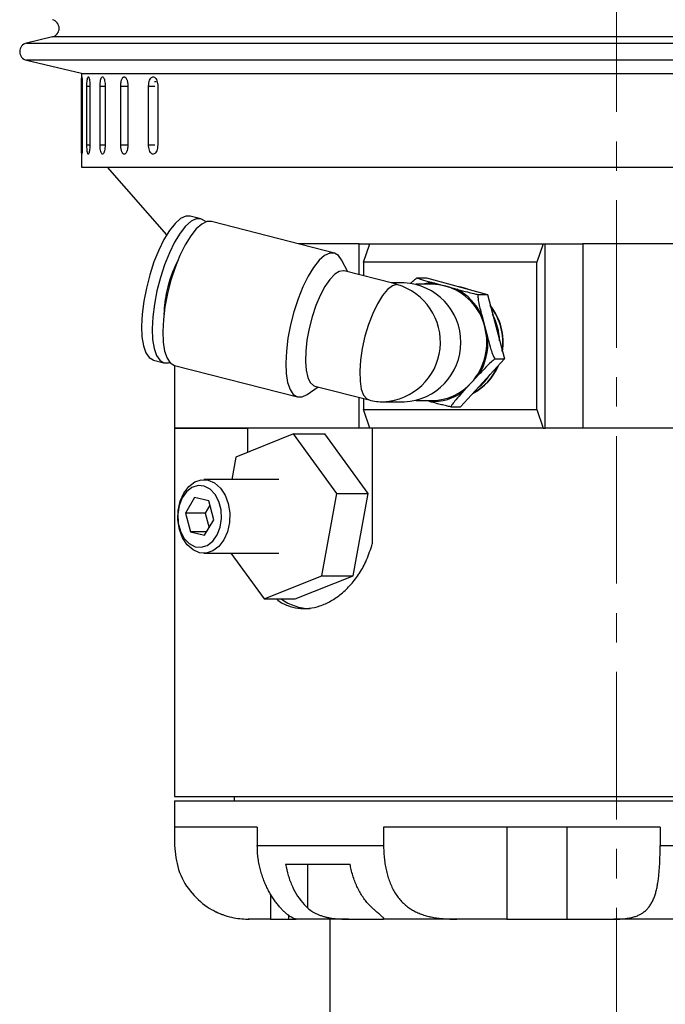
# Model space of a CAD drawing. Header units: inches. Extents: x 1.8 to 31.6, y 1.3 to 21.4.
# Tile 60 of 65: x 26.4 to 28.5, y 10.3 to 13.6. Entities that reach past the tile are written whole.
import ezdxf

# ---------------------------------------------------------------- set-up
doc = ezdxf.new("R2010")
doc.units = ezdxf.units.IN
doc.header["$MEASUREMENT"] = 0
doc.linetypes.add('CENTERX2', pattern=[0.8, 0.5, -0.1, 0.1, -0.1])

msp = doc.modelspace()

# ---------------------------------------------------------------- linework, layer by layer
at = {"color": 7, "linetype": 'CENTERX2', "lineweight": 18}
msp.add_line((28.3766, 6.9036), (28.3766, 15.9104), dxfattribs=at)
at = {"color": 7, "linetype": 'Continuous', "lineweight": 25}
for p, q in [((26.4626, 13.5579), (26.3748, 13.5371)), ((26.3748, 13.5371), (30.3783, 13.5371)), ((27.316, 13.5579), (26.4626, 13.5579)), ((30.2905, 13.5579), (27.316, 13.5579)), ((26.3748, 13.4787), (26.5611, 13.4346)), ((27.2673, 13.4787), (26.3748, 13.4787)), ((29.1533, 13.4787), (27.2673, 13.4787)), ((26.5611, 13.4346), (26.5611, 13.1162)), ((26.5628, 13.4342), (29.0613, 13.4342)), ((26.8148, 13.405), (26.809, 13.405)), ((26.5615, 13.1912), (26.5615, 13.3912)), ((26.5615, 13.3912), (26.5641, 13.3912)), ((26.5641, 13.3912), (26.5641, 13.1912)), ((26.5799, 13.1912), (26.5799, 13.3912)), ((26.5799, 13.3912), (26.5898, 13.3912)), ((26.5898, 13.3912), (26.5898, 13.1912)), ((26.6244, 13.1912), (26.6244, 13.3912)), ((26.6244, 13.3912), (26.6417, 13.3912)), ((26.6417, 13.3912), (26.6417, 13.1912)), ((26.6945, 13.1912), (26.6945, 13.3912)), ((26.6945, 13.3912), (26.7174, 13.3912)), ((26.7188, 13.3912), (26.7188, 13.1912)), ((26.7891, 13.1912), (26.7891, 13.3912)), ((26.7891, 13.3912), (26.8106, 13.3912)), ((26.8201, 13.3912), (26.8201, 13.1912)), ((26.5615, 13.1912), (26.5641, 13.1912)), ((26.5799, 13.1912), (26.5898, 13.1912)), ((26.6244, 13.1912), (26.6417, 13.1912)), ((26.6945, 13.1912), (26.7174, 13.1912)), ((26.7891, 13.1912), (26.8106, 13.1912)), ((26.5611, 13.1162), (29.0613, 13.1162)), ((26.6485, 13.1162), (26.8502, 12.8863)), ((26.9661, 12.9408), (26.9301, 12.95)), ((27.4193, 12.8248), (27.0021, 12.9316)), ((27.503, 12.8562), (27.2965, 12.8562)), ((27.503, 12.8562), (27.5399, 12.8562)), ((27.503, 12.7514), (27.503, 12.8562)), ((27.5186, 12.7937), (27.5399, 12.8562)), ((27.5399, 12.8562), (28.1273, 12.8562)), ((28.1273, 12.8562), (28.1059, 12.7937)), ((28.1273, 12.8562), (28.1349, 12.8562)), ((28.1349, 12.2312), (28.1349, 12.8562)), ((28.1349, 12.8562), (28.262, 12.8562)), ((28.262, 12.8562), (28.262, 12.2312)), ((29.4257, 12.8562), (28.262, 12.8562)), ((27.4647, 12.7612), (27.4439, 12.8018)), ((28.1059, 12.7937), (27.5186, 12.7937)), ((27.5186, 12.7937), (27.5186, 12.7474)), ((28.1059, 12.2937), (28.1059, 12.7937)), ((27.6216, 12.721), (27.4529, 12.7642)), ((27.6991, 12.7406), (27.7317, 12.7406)), ((27.7317, 12.7406), (27.9386, 12.6842)), ((27.6562, 12.7233), (27.6126, 12.7233)), ((27.7515, 12.7186), (27.697, 12.7186)), ((27.7602, 12.7226), (27.7974, 12.7124)), ((27.7974, 12.7124), (27.8347, 12.7023)), ((27.8655, 12.7041), (27.8452, 12.7097)), ((27.8652, 12.7042), (27.8454, 12.7096)), ((27.9061, 12.6842), (27.9386, 12.6842)), ((27.9386, 12.6842), (27.9962, 12.4653)), ((27.9193, 12.6142), (27.9297, 12.5748)), ((27.9297, 12.5748), (27.94, 12.5354)), ((26.8052, 12.4618), (26.8412, 12.4526)), ((27.9962, 12.4653), (27.8468, 12.3028)), ((27.9636, 12.4653), (27.9962, 12.4653)), ((26.8766, 12.4435), (26.8766, 12.2312)), ((26.8771, 12.4434), (27.2944, 12.3366)), ((27.9107, 12.4133), (27.8838, 12.3841)), ((27.327, 12.3449), (27.3648, 12.3706)), ((27.3529, 12.3736), (27.5373, 12.3264)), ((27.8838, 12.3841), (27.8569, 12.3548)), ((27.503, 12.2312), (27.503, 12.3352)), ((27.5186, 12.3312), (27.5186, 12.2937)), ((27.697, 12.3249), (27.7515, 12.3249)), ((27.7429, 12.3209), (27.7282, 12.3249)), ((27.5186, 12.2937), (28.1059, 12.2937)), ((27.5399, 12.2312), (27.5186, 12.2937)), ((27.5873, 12.3201), (27.6562, 12.3201)), ((27.8143, 12.3028), (27.8468, 12.3028)), ((28.1059, 12.2937), (28.1273, 12.2312)), ((26.8766, 12.2312), (26.8766, 10.9812)), ((27.503, 12.2312), (26.8766, 12.2312)), ((26.8766, 12.2312), (27.126, 12.2312)), ((27.126, 12.1491), (27.126, 12.2312)), ((27.5399, 12.2312), (27.503, 12.2312)), ((28.1273, 12.2312), (27.5399, 12.2312)), ((27.5482, 12.2312), (27.5482, 11.8387)), ((28.1273, 12.2312), (28.1349, 12.2312)), ((28.262, 12.2312), (28.1349, 12.2312)), ((28.8058, 12.2312), (28.262, 12.2312)), ((27.2813, 12.211), (27.0848, 12.1326)), ((27.4275, 12.0096), (27.2813, 12.211)), ((27.2813, 12.211), (27.3873, 12.211)), ((27.5336, 12.0096), (27.3873, 12.211)), ((27.0848, 12.1326), (27.0711, 12.0562)), ((27.231, 12.0562), (26.9765, 12.0562)), ((26.9454, 11.9951), (26.9148, 11.9424)), ((26.993, 11.9838), (26.9454, 11.9951)), ((27.3773, 11.7298), (27.4275, 12.0096)), ((27.4275, 12.0096), (27.5336, 12.0096)), ((27.4833, 11.7298), (27.5336, 12.0096)), ((26.9968, 11.9694), (26.981, 11.9424)), ((27.0099, 11.92), (26.993, 11.9838)), ((26.9148, 11.9424), (26.9316, 11.8786)), ((26.981, 11.9424), (26.9148, 11.9424)), ((26.981, 11.9424), (26.9941, 11.893)), ((26.9792, 11.8673), (27.0099, 11.92)), ((26.9316, 11.8786), (26.9792, 11.8673)), ((26.9858, 11.8786), (26.9316, 11.8786)), ((26.9765, 11.8062), (27.231, 11.8062)), ((27.0684, 11.8062), (27.1808, 11.6514)), ((27.1808, 11.6514), (27.3773, 11.7298)), ((27.2869, 11.6514), (27.4833, 11.7298)), ((27.3773, 11.7298), (27.4833, 11.7298)), ((27.1808, 11.6514), (27.2869, 11.6514)), ((26.8766, 10.9812), (29.8766, 10.9812)), ((26.8766, 10.9662), (26.8766, 10.8772)), ((26.8766, 10.9662), (29.8766, 10.9662)), ((27.0791, 10.9812), (27.0791, 10.9662)), ((27.158, 10.8772), (26.8766, 10.8772)), ((26.8773, 10.8772), (26.8773, 10.8152)), ((27.158, 10.8772), (27.158, 10.8152)), ((28.5248, 10.8772), (27.5864, 10.8772)), ((27.5864, 10.8772), (27.5864, 10.8152)), ((28.0046, 10.8772), (28.0046, 10.5652)), ((28.2083, 10.8772), (28.2083, 10.5652)), ((28.5248, 10.8772), (28.5248, 10.8152)), ((27.158, 10.8152), (27.5864, 10.8152)), ((28.5248, 10.8152), (29.0857, 10.8152)), ((27.2535, 10.7522), (27.4727, 10.7522)), ((27.3282, 10.7522), (27.3282, 10.6036)), ((27.2025, 10.6502), (27.2025, 10.5652)), ((27.1301, 10.5652), (27.1266, 10.5652)), ((27.2025, 10.5652), (27.1301, 10.5652)), ((27.2025, 10.5652), (27.2635, 10.5652)), ((27.2635, 10.5785), (27.2635, 10.5652)), ((27.2635, 10.5652), (27.2895, 10.5652)), ((27.4671, 10.5652), (27.2895, 10.5652)), ((27.4041, 10.5652), (27.4041, 10.2092)), ((27.4671, 10.5652), (27.5826, 10.5652)), ((27.8344, 10.5652), (27.5826, 10.5652)), ((28.0046, 10.5652), (27.8344, 10.5652)), ((28.0046, 10.5652), (28.2083, 10.5652)), ((28.2083, 10.5652), (28.3675, 10.5652)), ((28.6645, 10.5652), (28.3675, 10.5652))]:
    msp.add_line(p, q, dxfattribs=at)
at = {"color": 7, "linetype": 'Continuous', "lineweight": 25, "flags": 128}
for points in [[(26.9301, 12.95), (26.9149, 12.9498), (26.8973, 12.9415), (26.8788, 12.9252), (26.8599, 12.9014), (26.8413, 12.8709), (26.8235, 12.8349), (26.8073, 12.7944), (26.7931, 12.7509), (26.7815, 12.7059)], [(26.9825, 12.9301), (26.9805, 12.9323), (26.9667, 12.9406), (26.9508, 12.9406), (26.9333, 12.9323), (26.9148, 12.916), (26.8959, 12.8922), (26.8773, 12.8617), (26.8595, 12.8257), (26.8433, 12.7852), (26.8291, 12.7417), (26.8175, 12.6967)], [(27.0021, 12.9316), (26.9868, 12.9314), (26.9693, 12.9231), (26.9508, 12.9068), (26.9319, 12.883), (26.9132, 12.8525), (26.8955, 12.8164), (26.8793, 12.776), (26.8651, 12.7325), (26.8534, 12.6875)], [(27.4439, 12.8018), (27.4337, 12.8163), (27.4199, 12.8246), (27.404, 12.8246), (27.3865, 12.8163), (27.368, 12.8), (27.3491, 12.7762), (27.3305, 12.7457), (27.3127, 12.7097), (27.2965, 12.6692), (27.2823, 12.6257), (27.2707, 12.5807)], [(27.4529, 12.7642), (27.4506, 12.7646), (27.4362, 12.7626), (27.4205, 12.7527), (27.404, 12.7352), (27.3875, 12.711), (27.3716, 12.6809), (27.357, 12.6462), (27.3443, 12.6084), (27.334, 12.5689)], [(26.7815, 12.7059), (26.7728, 12.6609), (26.7673, 12.6174), (26.7653, 12.5769), (26.7667, 12.5408), (26.7716, 12.5104), (26.7797, 12.4866), (26.7908, 12.4703), (26.8046, 12.462), (26.8052, 12.4618)], [(26.8175, 12.6967), (26.8088, 12.6517), (26.8033, 12.6082), (26.8012, 12.5677), (26.8027, 12.5316), (26.8075, 12.5012), (26.8157, 12.4774), (26.8268, 12.4611), (26.8406, 12.4527), (26.8565, 12.4527), (26.8607, 12.454)], [(27.6315, 12.7177), (27.6162, 12.7134), (27.5997, 12.7008), (27.5826, 12.6803), (27.5657, 12.6529), (27.5497, 12.6197), (27.5354, 12.5823), (27.5233, 12.5422), (27.5141, 12.5012), (27.508, 12.4612), (27.5054, 12.4237), (27.5064, 12.3906), (27.5109, 12.3632), (27.5187, 12.3427), (27.5296, 12.33), (27.5373, 12.3264)], [(27.7974, 12.7124), (27.7736, 12.7172), (27.7515, 12.7186)], [(27.8749, 12.7012), (27.8724, 12.7022), (27.8421, 12.7106)], [(26.8534, 12.6875), (26.8447, 12.6425), (26.8393, 12.599), (26.8372, 12.5585), (26.8386, 12.5224), (26.8435, 12.492), (26.8516, 12.4682), (26.8628, 12.4518), (26.8765, 12.4435), (26.8771, 12.4434)], [(27.2707, 12.5807), (27.262, 12.5357), (27.2565, 12.4922), (27.2544, 12.4517), (27.2559, 12.4156), (27.2607, 12.3852), (27.2689, 12.3614), (27.28, 12.3451), (27.2938, 12.3367), (27.3097, 12.3367), (27.327, 12.3449)], [(27.334, 12.5689), (27.3265, 12.5294), (27.3221, 12.4916), (27.321, 12.4569), (27.3233, 12.4269), (27.3289, 12.4026), (27.3374, 12.3851), (27.3487, 12.3752), (27.3529, 12.3736)], [(26.9884, 11.8329), (27.0069, 11.8472), (27.0218, 11.8684), (27.0319, 11.8946), (27.0364, 11.9238), (27.0349, 11.9536), (27.0275, 11.9816), (27.0148, 12.0055), (26.9979, 12.0234), (26.978, 12.0338), (26.957, 12.0359), (26.9363, 12.0296), (26.9178, 12.0152), (26.9029, 11.9941), (26.8927, 11.9678), (26.8883, 11.9386), (26.8898, 11.9088), (26.8972, 11.8808), (26.9099, 11.8569), (26.9268, 11.839), (26.9466, 11.8286), (26.9677, 11.8265), (26.9884, 11.8329)], [(27.0075, 11.8141), (26.985, 11.8068), (26.9619, 11.8079), (26.9398, 11.8175), (26.9203, 11.8347), (26.9045, 11.8586), (26.8937, 11.8874), (26.8885, 11.9192), (26.8893, 11.9518), (26.896, 11.983), (26.9083, 12.0107), (26.9251, 12.033), (26.9455, 12.0483), (26.968, 12.0556), (26.9911, 12.0545), (27.0131, 12.045), (27.0327, 12.0277), (27.0484, 12.0038), (27.0593, 11.975), (27.0645, 11.9432), (27.0637, 11.9106), (27.0569, 11.8794), (27.0447, 11.8517), (27.0278, 11.8295), (27.0075, 11.8141)]]:
    msp.add_lwpolyline(points, dxfattribs=at)
at = {"color": 7, "linetype": 'Continuous', "lineweight": 25}
for centre, radius, start, end in [((26.4557, 13.5871), 0.03, 283.3212, 76.6788), ((26.3818, 13.5079), 0.03, 103.3212, 256.6788), ((27.2315, 12.6158), 0.3889, 152.4059, 168.0017), ((27.2097, 12.6116), 0.3685, 166.6568, 179.0641), ((27.5764, 12.5226), 0.2028, 273.0754, 74.2102), ((27.6469, 12.5217), 0.2018, 272.6386, 87.3614), ((27.7515, 12.5448), 0.1779, 87.2164, 102.4807), ((27.7443, 12.529), 0.1909, 13.862, 73.8432), ((27.7434, 12.5299), 0.195, 25.6014, 62.1038), ((27.7927, 12.522), 0.1996, 350.7499, 38.8887), ((27.7911, 12.5221), 0.1997, 351.7908, 37.6764), ((27.7911, 12.5221), 0.1997, 351.781, 37.6862), ((27.7792, 12.5221), 0.2007, 1.4523, 28.0149), ((27.7311, 12.5217), 0.2056, 317.9718, 14.9637), ((27.7295, 12.5215), 0.211, 329.1618, 3.7737), ((27.8037, 12.5149), 0.1869, 297.0304, 337.3786), ((27.8021, 12.5149), 0.187, 298.0042, 336.8226), ((27.8021, 12.5149), 0.187, 298.017, 336.8097), ((27.7912, 12.5144), 0.1869, 308.5263, 327.1309), ((27.7504, 12.5047), 0.1799, 270.3667, 317.8707), ((27.5873, 12.5217), 0.2016, 255.6439, 270), ((27.7512, 12.5014), 0.1807, 267.364, 305.804), ((27.3396, 11.7905), 0.1718, 234.0556, 269.1811), ((27.1266, 10.8152), 0.25, 243.9405, 254.6047)]:
    msp.add_arc(centre, radius, start, end, dxfattribs=at)
msp.add_ellipse((27.5873, 12.5217), major_axis=(0.0253, 0.201), ratio=0.6011, start_param=6.122722, end_param=6.207627, dxfattribs=at)
for points, knots in [([(26.5615, 13.3912), (26.5616, 13.3947), (26.5616, 13.4017), (26.5617, 13.411), (26.5619, 13.418), (26.5623, 13.422), (26.5627, 13.4226), (26.5631, 13.4196), (26.5636, 13.4134), (26.5639, 13.4048), (26.564, 13.3969), (26.564, 13.3923), (26.5641, 13.3912)], [0, 0, 0, 0, 0.107362, 0.214723, 0.322094, 0.429472, 0.536839, 0.644195, 0.751556, 0.858932, 0.966307, 1, 1, 1, 1]), ([(26.5799, 13.3912), (26.5799, 13.3947), (26.58, 13.4017), (26.5808, 13.411), (26.582, 13.418), (26.5835, 13.422), (26.5852, 13.4226), (26.5869, 13.4196), (26.5883, 13.4134), (26.5894, 13.4048), (26.5898, 13.3969), (26.5898, 13.3923), (26.5898, 13.3912)], [0, 0, 0, 0, 0.107362, 0.214723, 0.322094, 0.429472, 0.536839, 0.644195, 0.751556, 0.858932, 0.966307, 1, 1, 1, 1]), ([(26.6244, 13.3912), (26.6245, 13.3947), (26.6247, 13.4017), (26.6261, 13.411), (26.6282, 13.418), (26.6309, 13.422), (26.6338, 13.4226), (26.6367, 13.4196), (26.6392, 13.4134), (26.6409, 13.4048), (26.6416, 13.3969), (26.6417, 13.3923), (26.6417, 13.3912)], [0, 0, 0, 0, 0.107362, 0.214723, 0.322094, 0.429472, 0.536839, 0.644195, 0.751556, 0.858932, 0.966307, 1, 1, 1, 1]), ([(26.6945, 13.3912), (26.6945, 13.3929), (26.6946, 13.3964), (26.6951, 13.4015), (26.6959, 13.4063), (26.697, 13.4106), (26.6984, 13.4145), (26.7, 13.4176), (26.7018, 13.42), (26.7037, 13.4216), (26.7057, 13.4223), (26.7078, 13.4222), (26.7098, 13.4211), (26.7118, 13.4192), (26.7136, 13.4165), (26.7152, 13.4132), (26.7166, 13.4091), (26.7176, 13.4046), (26.7184, 13.3997), (26.7187, 13.3957), (26.7188, 13.3929), (26.7188, 13.3918), (26.7188, 13.3912)], [0, 0, 0, 0, 0.052919, 0.107373, 0.160293, 0.214746, 0.26767, 0.322129, 0.375056, 0.429518, 0.48244, 0.536897, 0.589814, 0.644264, 0.697184, 0.751638, 0.804564, 0.859025, 0.91195, 0.966412, 0.983183, 1, 1, 1, 1]), ([(26.7891, 13.3912), (26.7893, 13.3947), (26.7896, 13.4017), (26.7922, 13.411), (26.7961, 13.418), (26.8009, 13.422), (26.8062, 13.4226), (26.8113, 13.4196), (26.8157, 13.4134), (26.8188, 13.4048), (26.82, 13.3969), (26.8201, 13.3923), (26.8201, 13.3912)], [0, 0, 0, 0, 0.107362, 0.214723, 0.322094, 0.429472, 0.536839, 0.644195, 0.751556, 0.858932, 0.966307, 1, 1, 1, 1]), ([(26.5641, 13.1912), (26.564, 13.1877), (26.564, 13.1808), (26.5637, 13.1715), (26.5633, 13.1644), (26.5628, 13.1604), (26.5624, 13.1598), (26.562, 13.1628), (26.5618, 13.169), (26.5616, 13.1777), (26.5616, 13.1856), (26.5615, 13.1901), (26.5615, 13.1912)], [0, 0, 0, 0, 0.107362, 0.214723, 0.322094, 0.429472, 0.536839, 0.644195, 0.751556, 0.858932, 0.966307, 1, 1, 1, 1]), ([(26.5898, 13.1912), (26.5898, 13.1877), (26.5896, 13.1808), (26.5887, 13.1715), (26.5874, 13.1644), (26.5857, 13.1604), (26.584, 13.1598), (26.5824, 13.1628), (26.5811, 13.169), (26.5802, 13.1777), (26.5799, 13.1856), (26.5799, 13.1901), (26.5799, 13.1912)], [0, 0, 0, 0, 0.107362, 0.214723, 0.322094, 0.429472, 0.536839, 0.644195, 0.751556, 0.858932, 0.966307, 1, 1, 1, 1]), ([(26.6417, 13.1912), (26.6416, 13.1877), (26.6414, 13.1808), (26.6398, 13.1715), (26.6375, 13.1644), (26.6347, 13.1604), (26.6318, 13.1598), (26.629, 13.1628), (26.6267, 13.169), (26.6251, 13.1777), (26.6245, 13.1856), (26.6244, 13.1901), (26.6244, 13.1912)], [0, 0, 0, 0, 0.107362, 0.214723, 0.322094, 0.429472, 0.536839, 0.644195, 0.751556, 0.858932, 0.966307, 1, 1, 1, 1]), ([(26.7188, 13.1912), (26.7188, 13.1895), (26.7187, 13.186), (26.7181, 13.181), (26.7173, 13.1761), (26.7161, 13.1718), (26.7146, 13.168), (26.713, 13.1648), (26.7111, 13.1624), (26.7091, 13.1608), (26.7071, 13.1601), (26.705, 13.1603), (26.703, 13.1613), (26.7011, 13.1632), (26.6994, 13.1659), (26.6979, 13.1693), (26.6966, 13.1733), (26.6956, 13.1778), (26.6949, 13.1828), (26.6946, 13.1867), (26.6945, 13.1896), (26.6945, 13.1907), (26.6945, 13.1912)], [0, 0, 0, 0, 0.052919, 0.107373, 0.160293, 0.214746, 0.26767, 0.322129, 0.375056, 0.429518, 0.48244, 0.536897, 0.589814, 0.644264, 0.697184, 0.751638, 0.804564, 0.859025, 0.91195, 0.966412, 0.983183, 1, 1, 1, 1]), ([(26.8201, 13.1912), (26.8199, 13.1877), (26.8196, 13.1808), (26.8168, 13.1715), (26.8128, 13.1644), (26.8078, 13.1604), (26.8025, 13.1598), (26.7975, 13.1628), (26.7933, 13.169), (26.7903, 13.1777), (26.7892, 13.1856), (26.7891, 13.1901), (26.7891, 13.1912)], [0, 0, 0, 0, 0.107362, 0.214723, 0.322094, 0.429472, 0.536839, 0.644195, 0.751556, 0.858932, 0.966307, 1, 1, 1, 1]), ([(27.6775, 12.7212), (27.6811, 12.7248), (27.6882, 12.7319), (27.6956, 12.7378), (27.6991, 12.7406)], [0, 0, 0, 0, 0.514786, 1, 1, 1, 1]), ([(27.6991, 12.7406), (27.7022, 12.7395), (27.7121, 12.736), (27.7348, 12.7295), (27.7528, 12.7246), (27.7602, 12.7226)], [0, 0, 0, 0, 0.204356, 0.673363, 1, 1, 1, 1]), ([(27.8347, 12.7023), (27.8359, 12.7019), (27.8478, 12.6987), (27.8665, 12.6937), (27.8899, 12.6877), (27.9015, 12.6852), (27.9061, 12.6842)], [0, 0, 0, 0, 0.0529774, 0.5180364, 0.8097199, 1, 1, 1, 1]), ([(27.9061, 12.6842), (27.9062, 12.68), (27.9067, 12.6662), (27.9123, 12.6412), (27.9173, 12.622), (27.9193, 12.6142)], [0, 0, 0, 0, 0.204336, 0.673302, 1, 1, 1, 1]), ([(27.94, 12.5354), (27.9404, 12.5341), (27.9437, 12.5215), (27.9491, 12.502), (27.9568, 12.479), (27.9617, 12.4692), (27.9636, 12.4653)], [0, 0, 0, 0, 0.0528733, 0.5179573, 0.8096552, 1, 1, 1, 1]), ([(27.9636, 12.4653), (27.9598, 12.4622), (27.9472, 12.452), (27.9293, 12.4334), (27.9161, 12.4192), (27.9107, 12.4133)], [0, 0, 0, 0, 0.204336, 0.673302, 1, 1, 1, 1]), ([(27.8569, 12.3548), (27.856, 12.3539), (27.8475, 12.3446), (27.8344, 12.33), (27.8204, 12.313), (27.816, 12.3057), (27.8143, 12.3028)], [0, 0, 0, 0, 0.0528733, 0.5179573, 0.8096552, 1, 1, 1, 1]), ([(27.8143, 12.3028), (27.8094, 12.3039), (27.7989, 12.3062), (27.7823, 12.3104), (27.7634, 12.3153), (27.7504, 12.3188), (27.7429, 12.3209)], [0, 0, 0, 0, 0.2040904, 0.4356981, 0.6737874, 1, 1, 1, 1]), ([(27.223, 11.6514), (27.2247, 11.6499), (27.2361, 11.6395), (27.2606, 11.6281), (27.2961, 11.6184), (27.333, 11.6182), (27.3708, 11.6266), (27.4078, 11.6432), (27.4435, 11.6679), (27.4763, 11.6996), (27.5055, 11.7384), (27.5311, 11.7845), (27.5423, 11.82), (27.5482, 11.8387)], [0, 0, 0, 0, 0.016656, 0.1164779, 0.2121483, 0.3106868, 0.4048327, 0.501686, 0.5963418, 0.6936435, 0.7900687, 0.8892624, 1, 1, 1, 1]), ([(26.8773, 10.8152), (26.88, 10.7875), (26.8854, 10.7319), (26.9269, 10.6584), (26.9849, 10.6046), (27.049, 10.5747), (27.0978, 10.5659), (27.122, 10.5654), (27.1301, 10.5652)], [0, 0, 0, 0, 0.1903522, 0.380864, 0.5665655, 0.7398217, 0.9140544, 1, 1, 1, 1]), ([(27.2895, 10.5652), (27.2889, 10.5653), (27.2877, 10.5654), (27.2845, 10.5663), (27.2802, 10.568), (27.275, 10.5708), (27.2689, 10.5745), (27.2621, 10.5794), (27.2544, 10.5857), (27.2461, 10.5933), (27.2374, 10.6022), (27.2285, 10.6125), (27.2193, 10.6243), (27.2104, 10.6372), (27.202, 10.6508), (27.1942, 10.6651), (27.1868, 10.6804), (27.1799, 10.6968), (27.1738, 10.7141), (27.1685, 10.7322), (27.1641, 10.7511), (27.1607, 10.7713), (27.1584, 10.7928), (27.1581, 10.8077), (27.158, 10.8152)], [0, 0, 0, 0, 0.04588, 0.091938, 0.138605, 0.185514, 0.229886, 0.274527, 0.320076, 0.36597, 0.410353, 0.455084, 0.500913, 0.547123, 0.589117, 0.631387, 0.67449, 0.717869, 0.762054, 0.80652, 0.851856, 0.897485, 0.948534, 1, 1, 1, 1]), ([(27.5864, 10.8152), (27.5865, 10.8084), (27.5867, 10.7947), (27.5883, 10.7742), (27.5908, 10.7536), (27.5945, 10.7336), (27.5993, 10.7143), (27.6053, 10.6957), (27.6126, 10.6778), (27.621, 10.661), (27.6307, 10.6457), (27.6414, 10.6317), (27.6536, 10.6188), (27.6668, 10.6076), (27.6806, 10.5981), (27.6951, 10.5901), (27.7105, 10.5833), (27.7268, 10.5777), (27.7437, 10.5733), (27.7611, 10.57), (27.7791, 10.5677), (27.7975, 10.5662), (27.8159, 10.5653), (27.8282, 10.5653), (27.8344, 10.5652)], [0, 0, 0, 0, 0.046773, 0.093866, 0.141967, 0.19042, 0.237198, 0.284309, 0.332491, 0.381058, 0.426598, 0.472488, 0.519521, 0.566966, 0.609525, 0.652389, 0.696183, 0.740285, 0.783228, 0.826415, 0.870287, 0.914365, 0.957108, 1, 1, 1, 1]), ([(28.3675, 10.5652), (28.373, 10.5653), (28.3839, 10.5654), (28.3996, 10.5663), (28.4147, 10.568), (28.4287, 10.5708), (28.4417, 10.5745), (28.4536, 10.5794), (28.4647, 10.5857), (28.4747, 10.5933), (28.4836, 10.6022), (28.4914, 10.6125), (28.4983, 10.6243), (28.504, 10.6372), (28.5087, 10.6508), (28.5125, 10.6651), (28.5157, 10.6804), (28.5183, 10.6968), (28.5204, 10.7141), (28.522, 10.7322), (28.5232, 10.7511), (28.5241, 10.7713), (28.5247, 10.7928), (28.5247, 10.8077), (28.5248, 10.8152)], [0, 0, 0, 0, 0.04588, 0.091937, 0.138603, 0.185512, 0.229885, 0.274525, 0.320074, 0.365969, 0.410352, 0.455083, 0.500912, 0.547121, 0.589116, 0.631386, 0.674488, 0.717868, 0.762052, 0.806519, 0.851854, 0.897484, 0.948534, 1, 1, 1, 1]), ([(27.2535, 10.7522), (27.2563, 10.739), (27.2621, 10.7122), (27.2763, 10.6755), (27.2944, 10.6425), (27.3123, 10.619), (27.3243, 10.6074), (27.3282, 10.6036)], [0, 0, 0, 0, 0.219579, 0.445543, 0.665137, 0.89106, 1, 1, 1, 1]), ([(27.5474, 10.6036), (27.5396, 10.6116), (27.5238, 10.6276), (27.504, 10.6585), (27.4878, 10.6938), (27.4779, 10.7257), (27.474, 10.7458), (27.4727, 10.7522)], [0, 0, 0, 0, 0.2203082, 0.4469792, 0.6673229, 0.8941009, 1, 1, 1, 1]), ([(27.3282, 10.6036), (27.3331, 10.5996), (27.3404, 10.5934), (27.3522, 10.5866), (27.3617, 10.5819), (27.3718, 10.5779), (27.3824, 10.5745), (27.3937, 10.5716), (27.4086, 10.5688), (27.4276, 10.5665), (27.4484, 10.5653), (27.4615, 10.5653), (27.4671, 10.5652)], [0, 0, 0, 0, 0.150129, 0.226933, 0.304298, 0.379238, 0.454766, 0.532202, 0.610315, 0.75025, 0.894051, 1, 1, 1, 1]), ([(27.5826, 10.5652), (27.5837, 10.5652), (27.5857, 10.5653), (27.5873, 10.5658), (27.5879, 10.5666), (27.5875, 10.5678), (27.586, 10.5696), (27.5837, 10.5719), (27.5806, 10.5746), (27.5767, 10.578), (27.5721, 10.5819), (27.5668, 10.5864), (27.5609, 10.5916), (27.5544, 10.5973), (27.5497, 10.6015), (27.5474, 10.6036)], [0, 0, 0, 0, 0.087828, 0.16496, 0.242681, 0.322332, 0.40269, 0.474656, 0.547164, 0.621373, 0.69616, 0.770827, 0.846024, 0.922771, 1, 1, 1, 1])]:
    msp.add_open_spline(points, degree=3, knots=knots, dxfattribs=at)

doc.saveas('drawing.dxf')
